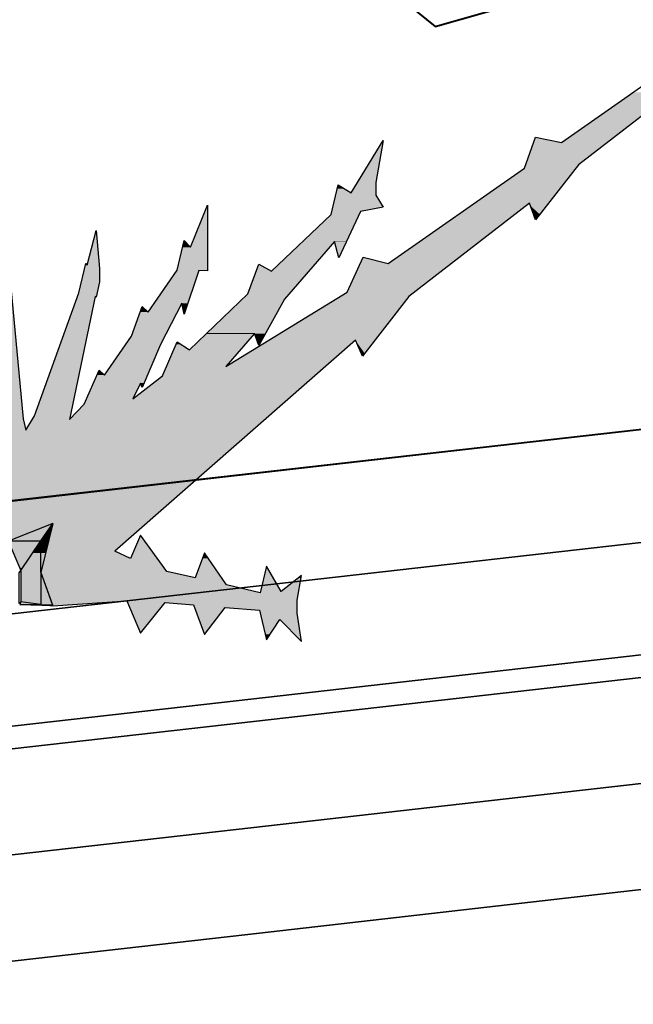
# Model space of a CAD drawing. Header units: millimetres. Extents: x 0 to 16721, y 217 to 10981.
# Tile 23 of 256: x 4150 to 4342, y 5622 to 5930. Entities that reach past the tile are written whole.
import ezdxf

# ---------------------------------------------------------------- set-up
doc = ezdxf.new("R2010")
doc.units = ezdxf.units.MM
doc.layers.add('PDF_PSS & TL', color=7, linetype='Continuous', true_color=0x7fffdf)

msp = doc.modelspace()

# ---------------------------------------------------------------- linework, layer by layer
at = {"layer": 'PDF_PSS & TL', "color": 1, "lineweight": 40}
msp.add_lwpolyline([(3305.77, 6856.9), (3520.58, 7074.31), (4287.44, 6313.57), (4073.93, 6094.46), (4280.03, 5927.99), (4391.01, 5959.57), (4512.13, 5917.47), (4722.79, 5999.73), (4726.16, 5845.47), (4359.57, 5803.63), (3979.19, 5760.48), (3946.05, 5956.32), (3935.4, 6019.09), (3928.12, 6061.97), (3915.9, 6134.36), (3903.56, 6207), (3891.86, 6275.1), (3840.14, 6326.82)], close=True, dxfattribs=at)
at = {"layer": 'PDF_PSS & TL', "color": 4, "lineweight": 25}
for points in [[(9262.65, 6315.86), (8844.45, 6274.14), (8448.22, 6232.69), (8038.35, 6192.01), (7660.05, 6154.32), (7202.62, 6107.54), (6840.83, 6069.07), (6469.42, 6033.08), (6129.33, 5997.99), (5712.05, 5954.97), (5350.26, 5914.95), (4896.33, 5864.79), (4567.93, 5827.36), (4205.36, 5786.03), (3794.45, 5739.64), (3375.48, 5692.47)], [(3375.48, 5692.47), (3794.45, 5739.64), (4205.36, 5786.03), (4567.93, 5827.36), (4896.33, 5864.79), (5350.26, 5914.95), (5712.05, 5954.97), (6129.33, 5997.99), (6469.42, 6033.08), (6840.83, 6069.07), (7202.62, 6107.54), (7660.05, 6154.32), (8038.35, 6192.01), (8448.22, 6232.69), (8844.45, 6274.14), (9262.65, 6315.86)], [(9266.28, 6281.03), (8848.09, 6239.31), (8451.73, 6197.86), (8041.86, 6157.18), (7663.56, 6119.49), (7206.25, 6072.71), (6844.46, 6034.25), (6472.92, 5998.38), (6132.96, 5963.16), (5715.68, 5920.15), (5354.02, 5880.12), (4900.22, 5829.96), (4571.96, 5792.53), (4209.39, 5751.21), (3798.34, 5704.81), (3379.5, 5657.77)], [(3379.5, 5657.77), (3798.34, 5704.81), (4209.39, 5751.21), (4571.96, 5792.53), (4900.22, 5829.96), (5354.02, 5880.12), (5715.68, 5920.15), (6132.96, 5963.16), (6472.92, 5998.38), (6844.46, 6034.25), (7206.25, 6072.71), (7663.56, 6119.49), (8041.86, 6157.18), (8451.73, 6197.86), (8848.09, 6239.31), (9266.28, 6281.03)], [(9269.78, 6246.2), (8851.59, 6204.48), (8455.23, 6163.03), (8045.36, 6122.35), (7667.06, 6084.67), (7209.88, 6037.88), (6847.96, 5999.42), (6476.42, 5963.55), (6136.47, 5928.46), (5719.44, 5885.32), (5357.91, 5845.42), (4904.11, 5795.26), (4575.85, 5757.83), (4213.28, 5716.51), (3802.23, 5670.11), (3383.39, 5622.94)], [(3383.39, 5622.94), (3802.23, 5670.11), (4213.28, 5716.51), (4575.85, 5757.83), (4904.11, 5795.26), (5357.91, 5845.42), (5719.44, 5885.32), (6136.47, 5928.46), (6476.42, 5963.55), (6847.96, 5999.42), (7209.88, 6037.88), (7667.06, 6084.67), (8045.36, 6122.35), (8455.23, 6163.03), (8851.59, 6204.48), (9269.78, 6246.2)]]:
    msp.add_lwpolyline(points, dxfattribs=at)
at = {"layer": 'PDF_PSS & TL', "color": 2, "lineweight": 25}
for points in [[(9270.43, 6239.18), (8852.37, 6197.47), (8456.01, 6156.14), (8046, 6115.34), (7667.84, 6077.78), (7210.53, 6030.87), (6848.61, 5992.53), (6477.07, 5956.53), (6137.24, 5921.45), (5720.22, 5878.43), (5358.69, 5838.41), (4904.89, 5788.24), (4576.62, 5750.82), (4214.05, 5709.49), (3803.01, 5663.1), (3384.17, 5616.05)], [(3384.17, 5616.05), (3803.01, 5663.1), (4214.05, 5709.49), (4576.62, 5750.82), (4904.89, 5788.24), (5358.69, 5838.41), (5720.22, 5878.43), (6137.24, 5921.45), (6477.07, 5956.53), (6848.61, 5992.53), (7210.53, 6030.87), (7667.84, 6077.78), (8046, 6115.34), (8456.01, 6156.14), (8852.37, 6197.47), (9270.43, 6239.18)], [(9273.8, 6206.43), (8855.61, 6164.59), (8459.38, 6123.26), (8049.25, 6082.46), (7671.08, 6044.9), (7214.04, 5998.12), (6851.98, 5959.65), (6480.32, 5923.65), (6140.62, 5888.57), (5723.73, 5845.55), (5362.32, 5805.66), (4908.52, 5755.49), (4580.39, 5718.07), (4217.82, 5676.74), (3806.65, 5630.35), (3387.81, 5583.17)], [(3387.81, 5583.17), (3806.65, 5630.35), (4217.82, 5676.74), (4580.39, 5718.07), (4908.52, 5755.49), (5362.32, 5805.66), (5723.73, 5845.55), (6140.62, 5888.57), (6480.32, 5923.65), (6851.98, 5959.65), (7214.04, 5998.12), (7671.08, 6044.9), (8049.25, 6082.46), (8459.38, 6123.26), (8855.61, 6164.59), (9273.8, 6206.43)], [(9277.05, 6173.55), (8858.99, 6131.84), (8462.63, 6090.38), (8052.5, 6049.71), (7674.46, 6012.02), (7217.41, 5965.24), (6855.36, 5926.77), (6483.56, 5890.9), (6143.99, 5855.82), (5727.23, 5812.8), (5365.83, 5772.78), (4912.29, 5722.61), (4584.16, 5685.32), (4221.46, 5643.99), (3810.41, 5597.47), (3391.57, 5550.43)], [(3391.57, 5550.43), (3810.41, 5597.47), (4221.46, 5643.99), (4584.16, 5685.32), (4912.29, 5722.61), (5365.83, 5772.78), (5727.23, 5812.8), (6143.99, 5855.82), (6483.56, 5890.9), (6855.36, 5926.77), (7217.41, 5965.24), (7674.46, 6012.02), (8052.5, 6049.71), (8462.63, 6090.38), (8858.99, 6131.84), (9277.05, 6173.55)]]:
    msp.add_lwpolyline(points, dxfattribs=at)
at = {"layer": 'PDF_PSS & TL', "color": 7, "lineweight": 25}
for points in [[(4319.58, 5891.7), (4362.08, 5921.46)], [(4362.73, 5913.92), (4324.91, 5884.68)], [(4253.82, 5875.97), (4263.83, 5892.35)], [(4263.83, 5892.35), (4261.49, 5879.22), (4261.49, 5875.19)], [(4265.39, 5853.88), (4308.01, 5883.64), (4311.52, 5893.38)], [(4311.52, 5893.39), (4319.58, 5891.7)], [(4324.91, 5884.68), (4311.52, 5867.52)], [(4247.58, 5869.21), (4249.79, 5878.44)], [(4249.79, 5878.44), (4253.82, 5875.97)], [(4261.49, 5875.19), (4263.83, 5871.42)], [(4203.53, 5858.95), (4208.86, 5872.07)], [(4208.86, 5872.07), (4208.86, 5851.54)], [(4263.83, 5871.42), (4256.68, 5870.12)], [(4309.57, 5872.72), (4271.89, 5843.48)], [(4311.52, 5867.52), (4309.57, 5872.72)], [(4228.87, 5851.41), (4247.58, 5869.21)], [(4256.68, 5870.12), (4249.92, 5855.57)], [(4141.02, 5801.76), (4141.8, 5805.27), (4143.23, 5844.65), (4143.23, 5850.24), (4145.18, 5862.06), (4147.25, 5850.24), (4147.38, 5846.47), (4151.15, 5805.27)], [(4154.79, 5806.18), (4168.57, 5844.65), (4170.78, 5853.88), (4171.17, 5853.36), (4174.03, 5864.14), (4175.07, 5852.32), (4175.07, 5848.16), (4174.03, 5843.35)], [(4199.37, 5851.8), (4201.58, 5861.02)], [(4201.58, 5861.03), (4203.53, 5858.95)], [(4249.92, 5855.57), (4248.62, 5860.77), (4232.9, 5842.7)], [(4252.52, 5844.91), (4257.59, 5855.83)], [(4257.59, 5855.83), (4265.39, 5853.88)], [(4221.46, 5844.39), (4224.97, 5853.62)], [(4224.97, 5853.62), (4228.87, 5851.41)], [(4190.27, 5838.67), (4199.37, 5851.8)], [(4206.13, 5851.67), (4201.58, 5838.02)], [(4208.86, 5851.54), (4206.13, 5851.67)], [(4173.77, 5843.48), (4165.71, 5805.01)], [(4174.03, 5843.35), (4173.77, 5843.48)], [(4185.46, 5811.51), (4194.82, 5818.66), (4199.37, 5829.31), (4203.27, 5826.85), (4221.46, 5844.39)], [(4214.57, 5821.65), (4252.52, 5844.91)], [(4271.89, 5843.48), (4257.33, 5824.9)], [(4174.94, 5820.48), (4176.63, 5818.92), (4185.07, 5831.13), (4188.45, 5840.36)], [(4188.45, 5840.36), (4190.27, 5838.67)], [(4201.58, 5838.02), (4200.8, 5841.4), (4194.17, 5828.54)], [(4232.9, 5842.7), (4224.97, 5828.15)], [(4223.54, 5831.91), (4214.57, 5821.65)], [(4224.97, 5828.15), (4223.54, 5831.91)], [(4255.12, 5829.84), (4179.88, 5763.82)], [(4194.17, 5828.54), (4188.45, 5815.02)], [(4257.33, 5824.9), (4255.12, 5829.84)], [(4170.26, 5809.82), (4174.94, 5820.48)], [(4187.93, 5816.45), (4185.46, 5811.51)], [(4188.45, 5815.02), (4187.93, 5816.45)], [(4165.71, 5805.01), (4170.26, 5809.82)], [(4152.06, 5801.76), (4154.79, 5806.18)], [(4151.15, 5805.27), (4152.06, 5801.76)], [(4146.87, 5767.07), (4156.74, 5767.07), (4160.51, 5772.52), (4146.87, 5767.07), (4146.48, 5767.07)], [(4160.51, 5772.52), (4156.74, 5757.19), (4160.51, 5746.79)], [(4144.53, 5767.07), (4144.92, 5767.97), (4145.44, 5769.27), (4146.35, 5767.33), (4146.48, 5767.07), (4150.5, 5757.84)], [(4150.5, 5757.84), (4156.74, 5767.06)], [(4156.74, 5757.19), (4156.74, 5767.06)], [(4187.93, 5768.88), (4184.81, 5761.61), (4179.87, 5763.82)], [(4196.12, 5757.45), (4187.93, 5768.88)], [(4207.95, 5763.3), (4204.96, 5755.5)], [(4214.83, 5753.29), (4207.95, 5763.3)], [(4156.74, 5747.18), (4150.5, 5747.96), (4149.98, 5747.44), (4149.98, 5757.06), (4150.5, 5757.84), (4150.5, 5747.96)], [(4156.74, 5757.19), (4156.74, 5747.18), (4160.51, 5746.79), (4150.11, 5747.05)], [(4204.96, 5755.5), (4196.12, 5757.45)], [(4231.86, 5751.21), (4227.31, 5759.14), (4225.36, 5750.82)], [(4238.23, 5756.28), (4231.86, 5751.21)], [(4236.93, 5748.48), (4238.23, 5756.28)], [(4225.36, 5750.82), (4214.83, 5753.29)], [(4150.5, 5747.96), (4150.11, 5747.18), (4156.74, 5747.18)], [(4160.51, 5746.79), (4183.64, 5748.35)], [(4161.42, 5747.57), (4161.42, 5747.57)], [(4183.64, 5748.35), (4187.93, 5738.21)], [(4187.93, 5738.21), (4195.6, 5747.83)], [(4195.6, 5747.83), (4204.44, 5747.05)], [(4236.93, 5744.45), (4236.93, 5748.48)], [(4204.44, 5747.05), (4207.95, 5737.82)], [(4207.95, 5737.82), (4214.44, 5746.27)], [(4214.44, 5746.27), (4225.1, 5745.36)], [(4225.1, 5745.36), (4227.31, 5736.14)], [(4238.23, 5735.62), (4236.93, 5744.45)], [(4227.31, 5736.13), (4231.47, 5742.5)], [(4231.47, 5742.5), (4238.23, 5735.62)]]:
    msp.add_lwpolyline(points, dxfattribs=at)
at = {"layer": 'PDF_PSS & TL', "lineweight": 0}
for points in [[(4170.78, 5853.88), (4170.91, 5853.88)], [(4223.54, 5831.91), (4208.6, 5831.91)], [(4193.13, 5761.61), (4187.93, 5768.88)], [(4231.86, 5751.21), (4227.31, 5759.14)]]:
    msp.add_lwpolyline(points, close=True, dxfattribs=at)
at = {"layer": 'PDF_PSS & TL', "color": 46, "lineweight": 0, "true_color": 0x725600}
for points in [[(4156.74, 5757.19), (4156.74, 5757.06)], [(4160.25, 5747.18), (4156.74, 5757.06)], [(4156.35, 5747.18), (4156.74, 5747.18)]]:
    msp.add_lwpolyline(points, close=True, dxfattribs=at)
at = {"layer": 'PDF_PSS & TL', "transparency": 33554559}
for points in [[(4342.06, 5907.42), (4334.14, 5891.7), (4319.58, 5891.7)], [(4354.41, 5907.42), (4342.06, 5907.42), (4334.14, 5891.7)], [(4263.83, 5892.35), (4263.7, 5891.7), (4263.44, 5891.7)], [(4311.13, 5892.35), (4319.58, 5891.7), (4311, 5891.7)], [(4311.52, 5893.39), (4316.85, 5892.35), (4311.13, 5892.35)], [(4316.85, 5892.35), (4311.13, 5892.35), (4319.58, 5891.7)], [(4263.44, 5891.7), (4261.49, 5879.22), (4255.9, 5879.22)], [(4263.7, 5891.7), (4263.44, 5891.7), (4261.49, 5879.22)], [(4311, 5891.7), (4324.91, 5884.68), (4308.41, 5884.68)], [(4334.14, 5891.7), (4311, 5891.7), (4324.91, 5884.68)], [(4308.01, 5883.64), (4315.55, 5872.72), (4292.42, 5872.72)], [(4308.4, 5884.68), (4324.13, 5883.64), (4308.01, 5883.64)], [(4324.13, 5883.64), (4308.01, 5883.64), (4315.55, 5872.72)], [(4324.91, 5884.68), (4308.4, 5884.68), (4324.13, 5883.64)], [(4249.53, 5877.27), (4253.82, 5875.97), (4249.27, 5875.97)], [(4249.79, 5878.44), (4251.87, 5877.27), (4249.53, 5877.27)], [(4251.87, 5877.27), (4249.53, 5877.27), (4253.82, 5875.97)], [(4255.9, 5879.22), (4261.49, 5875.97), (4253.82, 5875.97)], [(4261.49, 5879.22), (4255.9, 5879.22), (4261.49, 5875.97)], [(4249.01, 5875.19), (4263.83, 5871.42), (4248.1, 5871.42)], [(4249.27, 5875.97), (4261.49, 5875.19), (4249.01, 5875.19)], [(4261.49, 5875.19), (4249.01, 5875.19), (4263.83, 5871.42)], [(4261.49, 5875.97), (4249.27, 5875.97), (4261.49, 5875.19)], [(4208.6, 5871.42), (4208.86, 5858.95), (4203.53, 5858.95)], [(4208.86, 5872.07), (4208.86, 5871.42), (4208.6, 5871.42)], [(4208.86, 5871.42), (4208.6, 5871.42), (4208.86, 5858.95)], [(4248.1, 5871.42), (4256.68, 5870.12), (4247.84, 5870.12)], [(4263.83, 5871.42), (4248.1, 5871.42), (4256.68, 5870.12)], [(4291.51, 5872.07), (4285.14, 5853.88), (4265.39, 5853.88)], [(4308.79, 5872.07), (4291.51, 5872.07), (4285.14, 5853.88)], [(4292.42, 5872.72), (4308.79, 5872.07), (4291.51, 5872.07)], [(4309.57, 5872.72), (4292.42, 5872.72), (4308.79, 5872.07)], [(4315.55, 5872.72), (4309.57, 5872.72), (4315.03, 5872.07)], [(4309.57, 5872.72), (4315.03, 5872.07), (4309.7, 5872.07)], [(4309.7, 5872.07), (4310.87, 5869.21), (4312.82, 5869.21)], [(4309.7, 5872.07), (4315.03, 5872.07), (4312.82, 5869.21)], [(4247.58, 5869.21), (4252.26, 5860.77), (4238.75, 5860.77)], [(4247.84, 5870.12), (4256.29, 5869.21), (4247.58, 5869.21)], [(4256.29, 5869.21), (4247.58, 5869.21), (4252.26, 5860.77)], [(4256.68, 5870.12), (4247.84, 5870.12), (4256.29, 5869.21)], [(4310.87, 5869.21), (4312.82, 5869.21), (4311.52, 5867.52)], [(4173.77, 5863.1), (4174.94, 5853.36), (4171.17, 5853.36)], [(4174.03, 5864.14), (4174.16, 5863.1), (4173.77, 5863.1)], [(4174.16, 5863.1), (4173.77, 5863.1), (4174.94, 5853.36)], [(4201.06, 5858.95), (4208.86, 5851.8), (4199.37, 5851.8)], [(4201.58, 5860.9), (4203.53, 5858.95), (4201.06, 5858.95)], [(4208.86, 5858.95), (4201.06, 5858.95), (4208.86, 5851.8)], [(4201.58, 5861.03), (4201.84, 5860.9), (4201.58, 5860.9)], [(4201.84, 5860.9), (4201.58, 5860.9), (4203.53, 5858.95)], [(4238.62, 5860.64), (4240.44, 5851.41), (4228.87, 5851.41)], [(4238.75, 5860.77), (4248.49, 5860.64), (4238.62, 5860.64)], [(4248.49, 5860.64), (4238.62, 5860.64), (4240.44, 5851.41)], [(4248.62, 5860.77), (4238.75, 5860.77), (4248.49, 5860.64)], [(4252.26, 5860.77), (4248.62, 5860.77), (4252.26, 5860.64)], [(4248.62, 5860.77), (4252.26, 5860.64), (4248.62, 5860.64)], [(4252.26, 5860.64), (4248.62, 5860.64), (4250.05, 5855.83)], [(4248.62, 5860.64), (4250.05, 5855.83), (4249.79, 5855.83)], [(4249.79, 5855.83), (4250.05, 5855.83), (4249.92, 5855.57)], [(4257.33, 5855.57), (4265.39, 5853.88), (4256.55, 5853.88)], [(4257.59, 5855.83), (4258.76, 5855.57), (4257.33, 5855.57)], [(4258.76, 5855.57), (4257.33, 5855.57), (4265.39, 5853.88)], [(4170.39, 5852.32), (4175.07, 5848.16), (4169.48, 5848.16)], [(4170.65, 5853.36), (4175.07, 5852.32), (4170.39, 5852.32)], [(4175.07, 5852.32), (4170.39, 5852.32), (4175.07, 5848.16)], [(4170.78, 5853.88), (4171.17, 5853.36), (4170.65, 5853.36)], [(4174.94, 5853.36), (4170.65, 5853.36), (4175.07, 5852.32)], [(4170.91, 5853.88), (4170.78, 5853.88), (4171.17, 5853.36)], [(4224.84, 5853.36), (4228.87, 5851.41), (4224.06, 5851.41)], [(4224.97, 5853.62), (4225.36, 5853.36), (4224.84, 5853.36)], [(4225.36, 5853.36), (4224.84, 5853.36), (4228.87, 5851.41)], [(4256.55, 5853.88), (4273.71, 5844.91), (4252.52, 5844.91)], [(4285.14, 5853.88), (4256.55, 5853.88), (4273.71, 5844.91)], [(4199.11, 5851.54), (4202.75, 5841.4), (4192.09, 5841.4)], [(4199.24, 5851.67), (4206.13, 5851.54), (4199.11, 5851.54)], [(4206.13, 5851.54), (4199.11, 5851.54), (4202.75, 5841.4)], [(4199.37, 5851.8), (4208.86, 5851.67), (4199.24, 5851.67)], [(4206.13, 5851.67), (4199.24, 5851.67), (4206.13, 5851.54)], [(4208.86, 5851.8), (4199.37, 5851.8), (4208.86, 5851.67)], [(4206.13, 5851.67), (4208.86, 5851.67), (4208.86, 5851.54)], [(4224.06, 5851.41), (4234.33, 5844.39), (4221.46, 5844.39)], [(4240.44, 5851.41), (4224.06, 5851.41), (4234.33, 5844.39)], [(4169.48, 5848.16), (4174.29, 5844.65), (4168.57, 5844.65)], [(4175.07, 5848.16), (4169.48, 5848.16), (4174.29, 5844.65)], [(4143.23, 5844.65), (4151.15, 5805.27), (4141.8, 5805.27)], [(4147.51, 5844.65), (4143.23, 5844.65), (4151.15, 5805.27)], [(4168.18, 5843.35), (4165.97, 5806.18), (4154.79, 5806.18)], [(4173.77, 5843.35), (4168.18, 5843.35), (4165.97, 5806.18)], [(4168.57, 5844.65), (4174.03, 5843.48), (4168.18, 5843.48)], [(4173.77, 5843.48), (4168.18, 5843.48), (4173.77, 5843.35)], [(4168.18, 5843.48), (4173.77, 5843.35), (4168.18, 5843.35)], [(4174.29, 5844.65), (4168.57, 5844.65), (4174.03, 5843.48)], [(4173.77, 5843.48), (4174.03, 5843.48), (4174.03, 5843.35)], [(4221.46, 5844.39), (4232.9, 5842.7), (4219.77, 5842.7)], [(4234.33, 5844.39), (4221.46, 5844.39), (4232.9, 5842.7)], [(4250.31, 5843.48), (4261.1, 5829.84), (4228.09, 5829.84)], [(4252.52, 5844.91), (4271.89, 5843.48), (4250.31, 5843.48)], [(4271.89, 5843.48), (4250.31, 5843.48), (4261.1, 5829.84)], [(4273.7, 5844.91), (4252.52, 5844.91), (4271.89, 5843.48)], [(4188.32, 5839.97), (4190.27, 5838.67), (4187.8, 5838.67)], [(4188.45, 5840.36), (4188.71, 5839.97), (4188.32, 5839.97)], [(4188.71, 5839.97), (4188.32, 5839.97), (4190.27, 5838.67)], [(4191.44, 5840.36), (4199.37, 5838.67), (4190.27, 5838.67)], [(4192.09, 5841.4), (4200.28, 5840.36), (4191.44, 5840.36)], [(4200.28, 5840.36), (4191.44, 5840.36), (4199.37, 5838.67)], [(4200.8, 5841.4), (4192.09, 5841.4), (4200.28, 5840.36)], [(4202.75, 5841.4), (4200.8, 5841.4), (4202.36, 5840.36)], [(4200.8, 5841.4), (4202.36, 5840.36), (4201.06, 5840.36)], [(4201.06, 5840.36), (4201.45, 5838.67), (4201.84, 5838.67)], [(4201.06, 5840.36), (4202.36, 5840.36), (4201.84, 5838.67)], [(4219.77, 5842.7), (4227.05, 5831.92), (4208.6, 5831.92)], [(4232.9, 5842.7), (4219.77, 5842.7), (4227.05, 5831.92)], [(4187.8, 5838.67), (4195.47, 5831.14), (4185.07, 5831.14)], [(4199.37, 5838.67), (4187.8, 5838.67), (4195.47, 5831.14)], [(4201.45, 5838.67), (4201.84, 5838.67), (4201.58, 5838.02)], [(4185.07, 5831.14), (4194.17, 5828.54), (4183.38, 5828.54)], [(4195.47, 5831.14), (4185.07, 5831.14), (4194.17, 5828.54)], [(4208.47, 5831.91), (4219.25, 5826.85), (4203.27, 5826.85)], [(4208.6, 5831.91), (4223.54, 5831.91), (4208.47, 5831.91)], [(4223.54, 5831.91), (4208.47, 5831.91), (4219.25, 5826.85)], [(4223.54, 5831.91), (4227.05, 5831.91), (4227.05, 5831.91)], [(4227.05, 5831.91), (4227.05, 5831.91), (4223.54, 5831.91)], [(4223.54, 5831.91), (4224.84, 5828.54), (4225.23, 5828.54)], [(4223.54, 5831.91), (4227.05, 5831.91), (4225.23, 5828.54)], [(4183.38, 5828.54), (4190.01, 5818.92), (4176.63, 5818.92)], [(4194.17, 5828.54), (4183.38, 5828.54), (4190.01, 5818.92)], [(4198.98, 5828.54), (4203.27, 5826.85), (4198.33, 5826.85)], [(4199.37, 5829.32), (4200.54, 5828.54), (4198.98, 5828.54)], [(4200.54, 5828.54), (4198.98, 5828.54), (4203.27, 5826.85)], [(4227.31, 5829.45), (4245.76, 5821.65), (4214.58, 5821.65)], [(4224.84, 5828.54), (4225.23, 5828.54), (4224.97, 5828.15)], [(4228.09, 5829.84), (4254.6, 5829.45), (4227.31, 5829.45)], [(4254.6, 5829.45), (4227.31, 5829.45), (4245.76, 5821.65)], [(4255.12, 5829.84), (4228.09, 5829.84), (4254.6, 5829.45)], [(4261.1, 5829.84), (4255.12, 5829.84), (4260.84, 5829.45)], [(4255.12, 5829.84), (4260.84, 5829.45), (4255.38, 5829.45)], [(4255.38, 5829.45), (4256.94, 5825.81), (4257.98, 5825.81)], [(4255.38, 5829.45), (4260.84, 5829.45), (4257.98, 5825.81)], [(4198.33, 5826.85), (4214.57, 5821.65), (4195.99, 5821.65)], [(4219.25, 5826.85), (4198.33, 5826.85), (4214.57, 5821.65)], [(4256.94, 5825.81), (4257.98, 5825.81), (4257.33, 5824.9)], [(4195.99, 5821.65), (4242.51, 5818.66), (4194.82, 5818.66)], [(4245.76, 5821.65), (4195.99, 5821.65), (4242.51, 5818.66)], [(4174.29, 5818.92), (4189.1, 5816.45), (4173.25, 5816.45)], [(4174.55, 5819.7), (4176.63, 5818.92), (4174.29, 5818.92)], [(4190.01, 5818.92), (4174.29, 5818.92), (4189.1, 5816.45)], [(4174.94, 5820.48), (4175.72, 5819.7), (4174.55, 5819.7)], [(4175.72, 5819.7), (4174.55, 5819.7), (4176.63, 5818.92)], [(4194.82, 5818.66), (4234.33, 5811.51), (4185.46, 5811.51)], [(4242.51, 5818.66), (4194.82, 5818.66), (4234.33, 5811.51)], [(4173.25, 5816.45), (4187.15, 5815.02), (4172.6, 5815.02)], [(4187.93, 5816.45), (4173.25, 5816.45), (4187.15, 5815.02)], [(4187.93, 5816.45), (4189.1, 5816.45), (4188.45, 5815.02)], [(4172.6, 5815.02), (4185.46, 5811.51), (4171.04, 5811.51)], [(4187.15, 5815.02), (4172.6, 5815.02), (4185.46, 5811.51)], [(4170.26, 5809.82), (4226.92, 5805.01), (4165.71, 5805.01)], [(4171.04, 5811.51), (4232.38, 5809.82), (4170.26, 5809.82)], [(4232.38, 5809.82), (4170.26, 5809.82), (4226.92, 5805.01)], [(4234.33, 5811.51), (4171.04, 5811.51), (4232.38, 5809.82)], [(4154.79, 5806.18), (4165.71, 5805.01), (4154.01, 5805.01)], [(4165.97, 5806.18), (4154.79, 5806.18), (4165.71, 5805.01)], [(4141.8, 5805.27), (4152.06, 5801.76), (4141.02, 5801.76)], [(4151.15, 5805.27), (4141.8, 5805.27), (4152.06, 5801.76)], [(4154.02, 5805.01), (4223.28, 5801.76), (4152.07, 5801.76)], [(4226.92, 5805.01), (4154.02, 5805.01), (4223.28, 5801.76)], [(4092.8, 5801.76), (4152.06, 5801.76), (4152.06, 5801.76)], [(4152.06, 5801.76), (4152.06, 5801.76), (4092.8, 5801.76)], [(4223.28, 5801.76), (4092.81, 5801.76), (4189.88, 5772.52)], [(4092.81, 5801.76), (4189.88, 5772.52), (4115.03, 5772.52)], [(4160.51, 5772.52), (4134.65, 5772.52), (4152.45, 5769.27)], [(4134.65, 5772.52), (4152.45, 5769.27), (4141.8, 5769.27)], [(4160.51, 5772.52), (4179.87, 5763.82), (4158.3, 5763.82)], [(4189.88, 5772.52), (4160.51, 5772.52), (4179.87, 5763.82)], [(4152.45, 5769.27), (4145.44, 5769.27), (4151.28, 5768.88)], [(4145.44, 5769.27), (4151.28, 5768.88), (4145.7, 5768.88)], [(4145.7, 5768.88), (4151.28, 5768.88), (4147.25, 5767.32)], [(4187.93, 5768.88), (4193.13, 5761.61), (4184.81, 5761.61)], [(4158.3, 5763.82), (4184.81, 5761.61), (4157.78, 5761.61)], [(4179.87, 5763.82), (4158.3, 5763.82), (4184.81, 5761.61)], [(4207.95, 5763.3), (4209.12, 5761.61), (4207.3, 5761.61)], [(4157.78, 5761.61), (4196.12, 5757.45), (4156.87, 5757.45)], [(4193.13, 5761.61), (4157.78, 5761.61), (4196.12, 5757.45)], [(4207.3, 5761.61), (4213.4, 5755.5), (4204.96, 5755.5)], [(4209.12, 5761.61), (4207.3, 5761.61), (4213.4, 5755.5)], [(4156.87, 5757.45), (4197.29, 5757.19), (4156.74, 5757.19)], [(4197.29, 5757.19), (4156.74, 5757.19), (4204.96, 5755.5)], [(4156.74, 5757.19), (4204.96, 5755.5), (4157.39, 5755.5)], [(4196.12, 5757.45), (4156.87, 5757.45), (4197.29, 5757.19)], [(4227.31, 5759.14), (4231.86, 5751.21), (4225.49, 5751.21)], [(4213.4, 5755.5), (4157.39, 5755.5), (4214.83, 5753.29)], [(4157.39, 5755.5), (4214.83, 5753.29), (4158.17, 5753.29)], [(4237.19, 5755.5), (4237.45, 5751.21), (4231.86, 5751.21)], [(4238.23, 5756.28), (4238.1, 5755.5), (4237.19, 5755.5)], [(4238.1, 5755.5), (4237.19, 5755.5), (4237.45, 5751.21)], [(4214.83, 5753.29), (4158.17, 5753.29), (4225.36, 5750.82)], [(4158.17, 5753.29), (4225.36, 5750.82), (4159.08, 5750.82)], [(4237.32, 5750.82), (4159.08, 5750.82), (4236.93, 5748.48)], [(4159.08, 5750.82), (4236.93, 5748.48), (4159.86, 5748.48)], [(4225.49, 5751.21), (4237.32, 5750.82), (4225.36, 5750.82)], [(4237.45, 5751.21), (4225.49, 5751.21), (4237.32, 5750.82)], [(4236.93, 5748.48), (4159.86, 5748.48), (4236.93, 5748.35)], [(4159.86, 5748.48), (4236.93, 5748.35), (4159.86, 5748.35)], [(4183.64, 5748.35), (4159.86, 5748.35), (4176.63, 5747.83)], [(4159.86, 5748.35), (4176.63, 5747.83), (4160.12, 5747.83)], [(4176.63, 5747.83), (4160.12, 5747.83), (4165.58, 5747.05)], [(4160.12, 5747.83), (4165.58, 5747.05), (4160.38, 5747.05)], [(4236.93, 5748.35), (4183.65, 5748.35), (4236.93, 5747.83)], [(4183.65, 5748.35), (4236.93, 5747.83), (4183.78, 5747.83)], [(4195.6, 5747.83), (4183.77, 5747.83), (4194.95, 5747.05)], [(4183.77, 5747.83), (4194.95, 5747.05), (4184.16, 5747.05)], [(4236.93, 5747.83), (4195.6, 5747.83), (4236.93, 5747.05)], [(4195.6, 5747.83), (4236.93, 5747.05), (4204.44, 5747.05)], [(4160.38, 5747.05), (4165.58, 5747.05), (4160.51, 5746.79)], [(4194.95, 5747.05), (4184.16, 5747.05), (4191.05, 5741.98)], [(4184.16, 5747.05), (4191.05, 5741.98), (4186.37, 5741.98)], [(4236.93, 5747.05), (4204.44, 5747.05), (4236.93, 5746.27)], [(4204.44, 5747.05), (4236.93, 5746.27), (4204.83, 5746.27)], [(4214.44, 5746.27), (4204.83, 5746.27), (4213.79, 5745.36)], [(4204.83, 5746.27), (4213.79, 5745.36), (4205.09, 5745.36)], [(4205.09, 5745.36), (4207.82, 5738.21), (4208.21, 5738.21)], [(4205.09, 5745.36), (4213.79, 5745.36), (4208.21, 5738.21)], [(4236.93, 5746.27), (4214.44, 5746.27), (4236.93, 5745.36)], [(4214.44, 5746.27), (4236.93, 5745.36), (4225.1, 5745.36)], [(4236.93, 5745.36), (4225.1, 5745.36), (4236.93, 5744.45)], [(4225.1, 5745.36), (4236.93, 5744.45), (4225.36, 5744.45)], [(4236.93, 5744.45), (4225.36, 5744.45), (4237.19, 5742.5)], [(4225.36, 5744.45), (4237.19, 5742.5), (4225.75, 5742.5)], [(4186.37, 5741.98), (4191.05, 5741.98), (4187.93, 5738.21)], [(4231.47, 5742.5), (4225.75, 5742.5), (4231.21, 5741.98)], [(4225.75, 5742.5), (4231.21, 5741.98), (4225.88, 5741.98)], [(4225.88, 5741.98), (4226.92, 5737.82), (4228.48, 5737.82)], [(4225.88, 5741.98), (4231.21, 5741.98), (4228.48, 5737.82)], [(4237.19, 5742.5), (4231.47, 5742.5), (4237.32, 5741.98)], [(4231.47, 5742.5), (4237.32, 5741.98), (4231.99, 5741.98)], [(4231.99, 5741.98), (4237.71, 5736.13), (4238.23, 5736.13)], [(4231.99, 5741.98), (4237.32, 5741.98), (4238.23, 5736.13)], [(4207.82, 5738.21), (4208.21, 5738.21), (4207.95, 5737.82)], [(4226.92, 5737.82), (4228.48, 5737.82), (4227.31, 5736.13)], [(4237.71, 5736.13), (4238.23, 5736.13), (4238.23, 5735.62)]]:
    msp.add_solid(points, dxfattribs=at)
at = {"layer": 'PDF_PSS & TL', "color": 46, "true_color": 0x725600, "transparency": 33554559}
for points in [[(4160.51, 5772.52), (4158.3, 5769.27), (4152.45, 5769.27)], [(4159.73, 5769.27), (4160.51, 5772.52), (4158.3, 5769.27)], [(4152.45, 5769.27), (4156.74, 5767.07), (4146.87, 5767.07)], [(4158.3, 5769.27), (4152.45, 5769.27), (4156.74, 5767.07)], [(4158.3, 5769.27), (4159.21, 5767.07), (4156.74, 5767.07)], [(4159.73, 5769.27), (4158.3, 5769.27), (4159.21, 5767.07)], [(4156.74, 5767.07), (4146.48, 5767.07), (4154.14, 5763.3)], [(4146.48, 5767.07), (4154.14, 5763.3), (4148.16, 5763.3)], [(4156.74, 5767.07), (4156.74, 5763.3), (4154.14, 5763.3)], [(4159.21, 5767.07), (4156.74, 5767.07), (4158.3, 5763.3)], [(4156.74, 5767.07), (4158.3, 5763.3), (4156.74, 5763.3)], [(4154.14, 5763.3), (4148.16, 5763.3), (4150.89, 5758.62)], [(4148.16, 5763.3), (4150.89, 5758.62), (4150.11, 5758.62)], [(4154.14, 5763.3), (4156.74, 5758.62), (4150.89, 5758.62)], [(4156.74, 5763.3), (4154.14, 5763.3), (4156.74, 5758.62)], [(4156.74, 5763.3), (4156.74, 5757.84), (4156.87, 5757.84)], [(4156.74, 5763.3), (4158.3, 5763.3), (4156.87, 5757.84)], [(4150.11, 5758.62), (4150.89, 5758.62), (4150.5, 5757.84)], [(4150.89, 5758.62), (4156.74, 5757.84), (4150.5, 5757.84)], [(4156.74, 5757.84), (4150.5, 5757.84), (4156.74, 5757.19)], [(4150.5, 5757.84), (4156.74, 5757.19), (4150.5, 5757.19)], [(4156.74, 5757.19), (4150.5, 5757.19), (4156.74, 5757.06)], [(4150.5, 5757.19), (4156.74, 5757.06), (4150.5, 5757.06)], [(4156.74, 5757.06), (4150.5, 5757.06), (4156.74, 5747.96)], [(4150.5, 5757.06), (4156.74, 5747.96), (4150.5, 5747.96)], [(4156.74, 5758.62), (4150.89, 5758.62), (4156.74, 5757.84)], [(4156.74, 5757.84), (4156.87, 5757.84), (4156.74, 5757.19)], [(4156.74, 5757.06), (4160.25, 5747.18), (4156.74, 5747.18)], [(4150.5, 5747.96), (4154.27, 5747.44), (4150.24, 5747.44)], [(4156.74, 5747.96), (4150.5, 5747.96), (4156.74, 5747.18)], [(4150.5, 5747.96), (4156.74, 5747.18), (4156.35, 5747.18)], [(4150.24, 5747.44), (4156.74, 5747.18), (4150.11, 5747.18)], [(4156.74, 5747.18), (4150.11, 5747.18), (4157.65, 5747.05)], [(4150.11, 5747.18), (4157.65, 5747.05), (4150.11, 5747.05)], [(4150.11, 5747.05), (4154.01, 5746.92), (4158.69, 5746.92)], [(4150.11, 5747.05), (4157.65, 5747.05), (4158.69, 5746.92)], [(4154.27, 5747.44), (4150.24, 5747.44), (4156.74, 5747.18)], [(4154.01, 5746.92), (4158.69, 5746.92), (4160.51, 5746.79)], [(4160.38, 5747.18), (4160.38, 5747.18), (4156.74, 5747.18)], [(4160.38, 5747.18), (4156.74, 5747.18), (4160.25, 5747.18)], [(4156.74, 5747.18), (4159.08, 5746.92), (4160.38, 5746.92)], [(4156.74, 5747.18), (4160.38, 5747.18), (4160.38, 5746.92)], [(4159.08, 5746.92), (4160.38, 5746.92), (4160.51, 5746.79)]]:
    msp.add_solid(points, dxfattribs=at)

doc.saveas('drawing.dxf')
